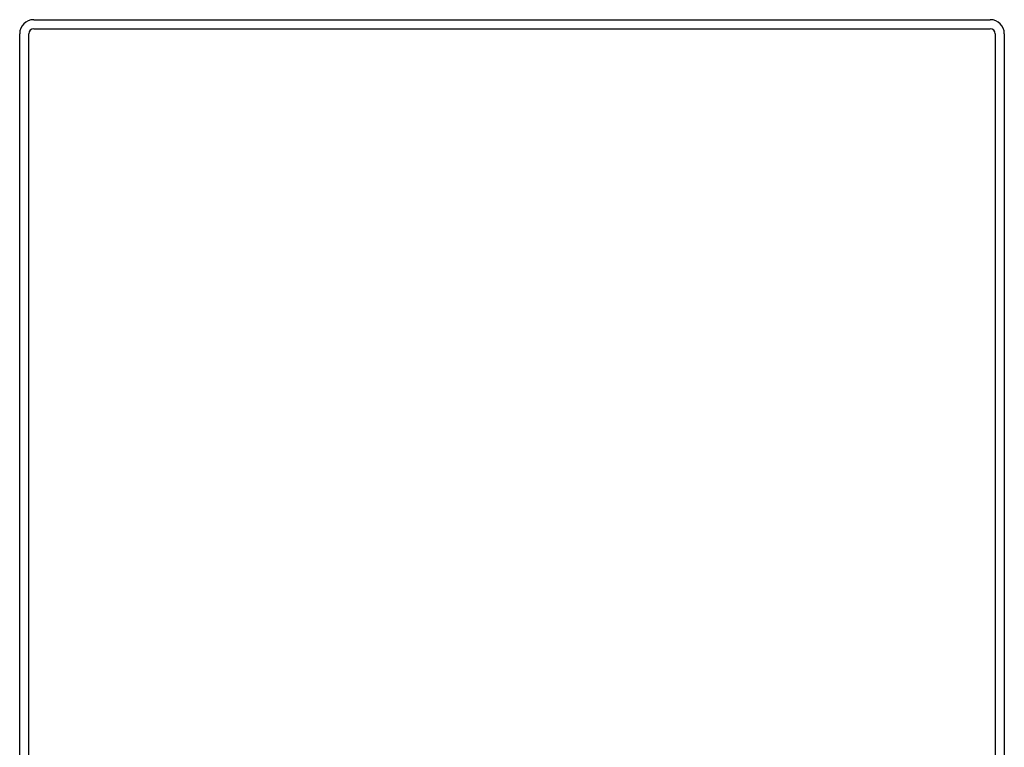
# Model space of a CAD drawing. Header units: inches. Extents: x 3 to 143, y 2 to 93.
# Tile 10 of 36: x 13.07 to 20.02, y 13.62 to 18.77. Entities that reach past the tile are written whole.
import ezdxf

# ---------------------------------------------------------------- set-up
doc = ezdxf.new("R2010")
doc.units = ezdxf.units.IN
doc.header["$LTSCALE"] = 8.561686
doc.header["$MEASUREMENT"] = 0
doc.layers.add('Visible Edges(ANSI)', color=7, linetype='Continuous', lineweight=25)

msp = doc.modelspace()

# ---------------------------------------------------------------- linework, layer by layer
at = {"layer": 'Visible Edges(ANSI)'}
for p, q in [((13.1662, 18.7661), (19.9231, 18.7661)), ((13.0665, 11.9094), (13.0665, 18.6664)), ((13.1302, 11.9094), (13.1302, 18.6664)), ((13.1662, 18.7023), (19.9231, 18.7023)), ((19.9591, 18.6664), (19.9591, 11.9094)), ((20.0228, 18.6664), (20.0228, 11.9094))]:
    msp.add_line(p, q, dxfattribs=at)
for centre, radius, start, end in [((13.1662, 18.6664), 0.0997, 90, 180), ((19.9231, 18.6664), 0.0997, 0, 90), ((13.1662, 18.6664), 0.0359, 90, 180), ((19.9231, 18.6664), 0.0359, 0, 90)]:
    msp.add_arc(centre, radius, start, end, dxfattribs=at)

doc.saveas('drawing.dxf')
